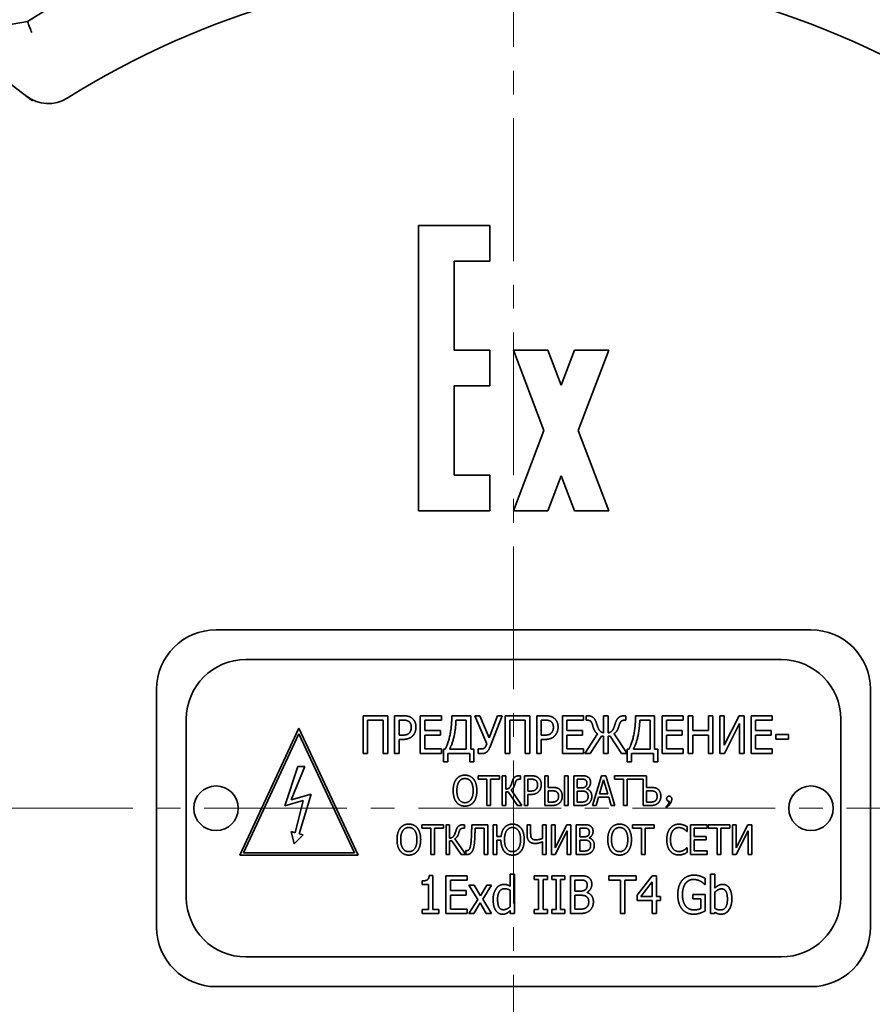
# Model space of a CAD drawing. Header units: millimetres. Extents: x -1179 to 1221, y -429 to 923.
# Tile 21 of 33: x -48 to 24, y 766 to 849. Entities that reach past the tile are written whole.
import ezdxf

# ---------------------------------------------------------------- set-up
doc = ezdxf.new("R2010")
doc.units = ezdxf.units.MM
doc.linetypes.add('点画线', pattern=[18, 12, -2, 2, -2])
doc.layers.add('中心线层', color=1, linetype='点画线', lineweight=18)
doc.layers.add('粗实线层', color=7, linetype='Continuous', lineweight=35)

msp = doc.modelspace()

# ---------------------------------------------------------------- linework, layer by layer
at = {"layer": '中心线层'}
for p, q in [((-6.2103, 684.4813), (-6.2103, 880.4813)), ((-104.2103, 782.4813), (91.7897, 782.4813))]:
    msp.add_line(p, q, dxfattribs=at)
at = {"layer": '粗实线层'}
for p, q in [((-47.0663, 848.6316), (-54.885, 847.2501)), ((-46.6499, 841.9542), (-52.9281, 846.7716)), ((-8.2103, 831.4813), (-14.2103, 831.4813)), ((-14.2103, 831.4813), (-14.2103, 807.4813)), ((-8.2103, 828.4813), (-8.2103, 831.4813)), ((-11.2103, 820.9813), (-11.2103, 828.4813)), ((-11.2103, 828.4813), (-8.2103, 828.4813)), ((-8.2103, 820.9813), (-11.2103, 820.9813)), ((-8.2103, 817.9813), (-8.2103, 820.9813)), ((-3.3232, 820.9813), (-6.2103, 820.9813)), ((-6.2103, 820.9813), (-3.6539, 814.2313)), ((-2.2103, 818.043), (-3.3232, 820.9813)), ((-1.0975, 820.9813), (-2.2103, 818.043)), ((1.7897, 820.9813), (-1.0975, 820.9813)), ((-0.7668, 814.2313), (1.7897, 820.9813)), ((-11.2103, 810.4813), (-11.2103, 817.9813)), ((-11.2103, 817.9813), (-8.2103, 817.9813)), ((-3.6539, 814.2313), (-6.2103, 807.4813)), ((1.7897, 807.4813), (-0.7668, 814.2313)), ((-8.2103, 810.4813), (-11.2103, 810.4813)), ((-8.2103, 807.4813), (-8.2103, 810.4813)), ((-3.3232, 807.4813), (-2.2103, 810.4197)), ((-2.2103, 810.4197), (-1.0975, 807.4813)), ((-14.2103, 807.4813), (-8.2103, 807.4813)), ((-6.2103, 807.4813), (-3.3232, 807.4813)), ((-1.0975, 807.4813), (1.7897, 807.4813)), ((18.7897, 797.4813), (-31.2103, 797.4813)), ((-28.7103, 794.9813), (16.2897, 794.9813)), ((-36.2103, 792.4813), (-36.2103, 772.4813)), ((23.7897, 772.4813), (23.7897, 792.4813)), ((-33.7103, 774.9813), (-33.7103, 789.9813)), ((-18.8553, 787.0859), (-18.8553, 790.2559)), ((-18.8553, 790.2559), (-16.7873, 790.2559)), ((-18.4751, 789.8808), (-18.4751, 787.0859)), ((-17.1675, 789.8808), (-18.4751, 789.8808)), ((-17.1675, 787.0859), (-17.1675, 789.8808)), ((-16.7873, 790.2559), (-16.7873, 787.0859)), ((-16.2067, 790.2559), (-15.49, 790.2559)), ((-16.2067, 787.0859), (-16.2067, 790.2559)), ((-15.8266, 789.8911), (-15.8266, 788.6272)), ((-15.5131, 789.8911), (-15.8266, 789.8911)), ((-14.0463, 787.0859), (-14.0463, 790.2559)), ((-14.0463, 790.2559), (-12.2635, 790.2559)), ((-12.2635, 789.8808), (-13.6661, 789.8808)), ((-13.6661, 789.8808), (-13.6661, 789.0125)), ((-12.2635, 790.2559), (-12.2635, 789.8808)), ((-11.3978, 790.2559), (-9.8051, 790.2559)), ((-10.1853, 789.8911), (-11.0433, 789.8911)), ((-10.1853, 787.4584), (-10.1853, 789.8911)), ((-9.8051, 790.2559), (-9.8051, 787.4584)), ((-9.4609, 790.2559), (-9.0396, 790.2559)), ((-8.459, 787.9079), (-9.4609, 790.2559)), ((-9.0396, 790.2559), (-8.2663, 788.3934)), ((-8.2663, 788.3934), (-7.5676, 790.2559)), ((-7.1771, 790.2559), (-8.2124, 787.5868)), ((-7.5676, 790.2559), (-7.1771, 790.2559)), ((-6.9125, 790.2559), (-4.8446, 790.2559)), ((-6.9125, 787.0859), (-6.9125, 790.2559)), ((-5.2248, 789.8808), (-6.5323, 789.8808)), ((-6.5323, 789.8808), (-6.5323, 787.0859)), ((-5.2248, 787.0859), (-5.2248, 789.8808)), ((-4.8446, 790.2559), (-4.8446, 787.0859)), ((-4.264, 787.0859), (-4.264, 790.2559)), ((-4.264, 790.2559), (-3.5473, 790.2559)), ((-3.5704, 789.8911), (-3.8838, 789.8911)), ((-3.8838, 789.8911), (-3.8838, 788.6272)), ((-2.1036, 790.2559), (-0.3208, 790.2559)), ((-2.1036, 787.0859), (-2.1036, 790.2559)), ((-1.7234, 789.8808), (-1.7234, 789.0125)), ((-0.3208, 789.8808), (-1.7234, 789.8808)), ((-0.3208, 790.2559), (-0.3208, 789.8808)), ((-0.1153, 789.8808), (-0.1153, 790.2559)), ((-0.1153, 790.2559), (-0.0177, 790.2559)), ((-0.0382, 789.8808), (-0.1153, 789.8808)), ((1.3593, 788.825), (1.3593, 790.2559)), ((1.3593, 790.2559), (1.7343, 790.2559)), ((1.7343, 790.2559), (1.7343, 788.8199)), ((3.1318, 790.2559), (3.2294, 790.2559)), ((3.2294, 789.8808), (3.1523, 789.8808)), ((3.2294, 790.2559), (3.2294, 789.8808)), ((4.0489, 790.2559), (5.6416, 790.2559)), ((5.2614, 789.8911), (4.4034, 789.8911)), ((5.2614, 787.4584), (5.2614, 789.8911)), ((5.6416, 790.2559), (5.6416, 787.4584)), ((6.2787, 790.2559), (8.0615, 790.2559)), ((6.2787, 787.0859), (6.2787, 790.2559)), ((6.6589, 789.8808), (6.6589, 789.0125)), ((8.0615, 789.8808), (6.6589, 789.8808)), ((8.0615, 790.2559), (8.0615, 789.8808)), ((8.4776, 787.0859), (8.4776, 790.2559)), ((8.4776, 790.2559), (8.8578, 790.2559)), ((8.8578, 790.2559), (8.8578, 789.0125)), ((10.1654, 789.0125), (10.1654, 790.2559)), ((10.1654, 790.2559), (10.5456, 790.2559)), ((10.5456, 790.2559), (10.5456, 787.0859)), ((11.1262, 790.2559), (11.5063, 790.2559)), ((11.1262, 787.0859), (11.1262, 790.2559)), ((11.5063, 790.2559), (11.5063, 787.7795)), ((11.5063, 787.7795), (12.7677, 790.2559)), ((12.7677, 790.2559), (13.171, 790.2559)), ((13.171, 790.2559), (13.171, 787.0859)), ((13.7516, 787.0859), (13.7516, 790.2559)), ((13.7516, 790.2559), (15.5344, 790.2559)), ((15.5344, 789.8808), (14.1317, 789.8808)), ((14.1317, 789.8808), (14.1317, 789.0125)), ((15.5344, 790.2559), (15.5344, 789.8808)), ((21.2897, 789.9813), (21.2897, 774.9813)), ((-29.2243, 778.5439), (-24.2473, 789.2171)), ((-24.2473, 789.2171), (-19.2702, 778.5439)), ((-13.6661, 789.0125), (-12.3586, 789.0125)), ((-12.3586, 789.0125), (-12.3586, 788.6375)), ((-1.7234, 789.0125), (-0.4158, 789.0125)), ((-0.4158, 789.0125), (-0.4158, 788.6375)), ((6.6589, 789.0125), (7.9664, 789.0125)), ((7.9664, 789.0125), (7.9664, 788.6375)), ((8.8578, 789.0125), (10.1654, 789.0125)), ((12.7908, 789.6034), (11.5115, 787.0859)), ((12.7908, 787.0859), (12.7908, 789.6034)), ((14.1317, 789.0125), (15.4393, 789.0125)), ((15.4393, 789.0125), (15.4393, 788.6375)), ((-24.2473, 788.7439), (-28.9103, 778.7439)), ((-19.5842, 778.7439), (-24.2473, 788.7439)), ((-15.8266, 788.6272), (-15.5671, 788.6272)), ((-15.5054, 788.2676), (-15.8266, 788.2676)), ((-15.8266, 788.2676), (-15.8266, 787.0859)), ((-13.6661, 788.6375), (-13.6661, 787.4609)), ((-12.3586, 788.6375), (-13.6661, 788.6375)), ((-3.8838, 788.6272), (-3.6244, 788.6272)), ((-3.8838, 788.2676), (-3.8838, 787.0859)), ((-3.5627, 788.2676), (-3.8838, 788.2676)), ((-0.4158, 788.6375), (-1.7234, 788.6375)), ((-1.7234, 788.6375), (-1.7234, 787.4609)), ((-0.2206, 787.0859), (0.8532, 788.7223)), ((1.1743, 788.545), (0.2238, 787.0859)), ((1.3593, 788.545), (1.1743, 788.545)), ((1.3593, 787.0859), (1.3593, 788.545)), ((1.9167, 788.545), (1.7343, 788.545)), ((1.7343, 788.545), (1.7343, 787.0859)), ((2.8698, 787.0859), (1.9167, 788.545)), ((2.2455, 788.7454), (3.3347, 787.0859)), ((7.9664, 788.6375), (6.6589, 788.6375)), ((6.6589, 788.6375), (6.6589, 787.4609)), ((10.1654, 788.6375), (8.8578, 788.6375)), ((8.8578, 788.6375), (8.8578, 787.0859)), ((10.1654, 787.0859), (10.1654, 788.6375)), ((14.1317, 788.6375), (14.1317, 787.4609)), ((15.4393, 788.6375), (14.1317, 788.6375)), ((15.8323, 788.6658), (16.9113, 788.6658)), ((15.8323, 788.2804), (15.8323, 788.6658)), ((16.9113, 788.2804), (15.8323, 788.2804)), ((16.9113, 788.6658), (16.9113, 788.2804)), ((-13.6661, 787.4609), (-12.2635, 787.4609)), ((-12.2635, 787.4609), (-12.2635, 787.0859)), ((-12.1042, 787.4584), (-11.9501, 787.4584)), ((-12.1042, 786.3692), (-12.1042, 787.4584)), ((-11.5853, 787.4584), (-10.1853, 787.4584)), ((-9.8051, 787.4584), (-9.5354, 787.4584)), ((-9.5354, 787.4584), (-9.5354, 786.3692)), ((-9.186, 787.4815), (-9.1603, 787.4815)), ((-9.186, 787.0859), (-9.186, 787.4815)), ((-8.5232, 787.741), (-8.459, 787.9079)), ((-1.7234, 787.4609), (-0.3208, 787.4609)), ((-0.3208, 787.4609), (-0.3208, 787.0859)), ((3.3424, 787.4584), (3.4966, 787.4584)), ((3.3424, 786.3692), (3.3424, 787.4584)), ((3.8614, 787.4584), (5.2614, 787.4584)), ((5.6416, 787.4584), (5.9113, 787.4584)), ((5.9113, 787.4584), (5.9113, 786.3692)), ((6.6589, 787.4609), (8.0615, 787.4609)), ((8.0615, 787.4609), (8.0615, 787.0859)), ((14.1317, 787.4609), (15.5344, 787.4609)), ((15.5344, 787.4609), (15.5344, 787.0859)), ((-18.4751, 787.0859), (-18.8553, 787.0859)), ((-16.7873, 787.0859), (-17.1675, 787.0859)), ((-15.8266, 787.0859), (-16.2067, 787.0859)), ((-12.2635, 787.0859), (-14.0463, 787.0859)), ((-11.7446, 786.3692), (-12.1042, 786.3692)), ((-11.7446, 787.0936), (-11.7446, 786.3692)), ((-9.895, 787.0936), (-11.7446, 787.0936)), ((-9.895, 786.3692), (-9.895, 787.0936)), ((-9.5354, 786.3692), (-9.895, 786.3692)), ((-6.5323, 787.0859), (-6.9125, 787.0859)), ((-4.8446, 787.0859), (-5.2248, 787.0859)), ((-3.8838, 787.0859), (-4.264, 787.0859)), ((-0.3208, 787.0859), (-2.1036, 787.0859)), ((0.2238, 787.0859), (-0.2206, 787.0859)), ((1.7343, 787.0859), (1.3593, 787.0859)), ((3.3347, 787.0859), (2.8698, 787.0859)), ((3.7021, 786.3692), (3.3424, 786.3692)), ((3.7021, 787.0936), (3.7021, 786.3692)), ((5.5517, 787.0936), (3.7021, 787.0936)), ((5.5517, 786.3692), (5.5517, 787.0936)), ((5.9113, 786.3692), (5.5517, 786.3692)), ((8.0615, 787.0859), (6.2787, 787.0859)), ((8.8578, 787.0859), (8.4776, 787.0859)), ((10.5456, 787.0859), (10.1654, 787.0859)), ((11.5115, 787.0859), (11.1262, 787.0859)), ((13.171, 787.0859), (12.7908, 787.0859)), ((15.5344, 787.0859), (13.7516, 787.0859)), ((-25.4195, 782.6813), (-24.3473, 785.9813)), ((-23.7473, 785.9813), (-24.8851, 783.1998)), ((-24.3473, 785.9813), (-23.7473, 785.9813)), ((-9.1956, 784.9154), (-9.1956, 785.2112)), ((-9.1956, 785.2112), (-7.3844, 785.2112)), ((-8.4399, 784.9154), (-9.1956, 784.9154)), ((-8.4399, 782.7112), (-8.4399, 784.9154)), ((-8.1401, 784.9154), (-8.1401, 782.7112)), ((-7.3844, 784.9154), (-8.1401, 784.9154)), ((-7.3844, 785.2112), (-7.3844, 784.9154)), ((-7.1595, 785.2112), (-6.8597, 785.2112)), ((-7.1595, 782.7112), (-7.1595, 785.2112)), ((-6.8597, 785.2112), (-6.8597, 784.0847)), ((-5.709, 785.2112), (-5.6178, 785.2112)), ((-5.6178, 784.9154), (-5.6927, 784.9154)), ((-5.6178, 785.2112), (-5.6178, 784.9154)), ((-5.2957, 785.2112), (-4.7304, 785.2112)), ((-5.2957, 782.7112), (-5.2957, 785.2112)), ((-4.9958, 784.9235), (-4.9958, 783.9267)), ((-4.7487, 784.9235), (-4.9958, 784.9235)), ((-3.5919, 782.7112), (-3.5919, 785.2112)), ((-3.5919, 785.2112), (-3.292, 785.2112)), ((-3.292, 785.2112), (-3.292, 784.2306)), ((-1.9124, 785.2112), (-1.6125, 785.2112)), ((-1.9124, 782.7112), (-1.9124, 785.2112)), ((-1.6125, 785.2112), (-1.6125, 782.7112)), ((-1.1547, 785.2112), (-0.559, 785.2112)), ((-1.1547, 782.7112), (-1.1547, 785.2112)), ((-0.5692, 784.9275), (-0.8548, 784.9275)), ((-0.8548, 784.9275), (-0.8548, 784.1962)), ((0.4235, 782.7112), (1.1812, 785.2112)), ((1.3575, 784.8688), (1.0131, 783.6937)), ((1.1812, 785.2112), (1.5479, 785.2112)), ((1.7039, 783.6937), (1.3575, 784.8688)), ((1.5479, 785.2112), (2.3056, 782.7112)), ((2.2894, 785.2112), (4.9799, 785.2112)), ((2.2894, 784.9154), (2.2894, 785.2112)), ((3.0451, 784.9154), (2.2894, 784.9154)), ((3.0451, 782.7112), (3.0451, 784.9154)), ((4.68, 784.9154), (3.3449, 784.9154)), ((3.3449, 784.9154), (3.3449, 782.7112)), ((4.68, 782.7112), (4.68, 784.9154)), ((4.9799, 785.2112), (4.9799, 784.2306)), ((-6.8597, 783.8578), (-6.8597, 782.7112)), ((-6.6733, 783.8578), (-6.8597, 783.8578)), ((-5.8812, 782.7112), (-6.6733, 783.8578)), ((-6.4099, 784.026), (-5.5003, 782.7112)), ((-4.9958, 783.9267), (-4.7912, 783.9267)), ((-3.292, 784.2306), (-2.98, 784.2306)), ((-3.292, 783.9429), (-3.292, 782.9948)), ((-3.0732, 783.9429), (-3.292, 783.9429)), ((-0.8548, 784.1962), (-0.5165, 784.1962)), ((-0.5165, 783.9186), (-0.8548, 783.9186)), ((-0.8548, 783.9186), (-0.8548, 782.9948)), ((-0.0505, 784.1131), (-0.0505, 784.1009)), ((4.9799, 784.2306), (5.3, 784.2306)), ((4.9799, 783.9429), (4.9799, 782.9948)), ((5.2068, 783.9429), (4.9799, 783.9429)), ((-23.8954, 783.1261), (-25.4195, 782.6813)), ((-24.8851, 783.1998), (-23.2295, 783.6713)), ((-24.5729, 780.4242), (-23.8954, 783.1261)), ((-23.2295, 783.6713), (-24.2375, 780.3316)), ((-4.7426, 783.6431), (-4.9958, 783.6431)), ((-4.9958, 783.6431), (-4.9958, 782.7112)), ((0.93, 783.4101), (0.7254, 782.7112)), ((1.787, 783.4101), (0.93, 783.4101)), ((1.0131, 783.6937), (1.7039, 783.6937)), ((1.9896, 782.7112), (1.787, 783.4101)), ((-8.1401, 782.7112), (-8.4399, 782.7112)), ((-6.8597, 782.7112), (-7.1595, 782.7112)), ((-5.5003, 782.7112), (-5.8812, 782.7112)), ((-4.9958, 782.7112), (-5.2957, 782.7112)), ((-2.9902, 782.7112), (-3.5919, 782.7112)), ((-3.292, 782.9948), (-3.0813, 782.9948)), ((-1.6125, 782.7112), (-1.9124, 782.7112)), ((-0.5104, 782.7112), (-1.1547, 782.7112)), ((-0.8548, 782.9948), (-0.6117, 782.9948)), ((0.7254, 782.7112), (0.4235, 782.7112)), ((2.3056, 782.7112), (1.9896, 782.7112)), ((3.3449, 782.7112), (3.0451, 782.7112)), ((5.2898, 782.7112), (4.68, 782.7112)), ((4.9799, 782.9948), (5.1987, 782.9948)), ((-13.917, 780.7992), (-13.917, 781.095)), ((-13.917, 781.095), (-12.1058, 781.095)), ((-13.1613, 780.7992), (-13.917, 780.7992)), ((-13.1613, 778.595), (-13.1613, 780.7992)), ((-12.8615, 780.7992), (-12.8615, 778.595)), ((-12.1058, 780.7992), (-12.8615, 780.7992)), ((-12.1058, 781.095), (-12.1058, 780.7992)), ((-11.881, 781.095), (-11.5811, 781.095)), ((-11.881, 778.595), (-11.881, 781.095)), ((-11.5811, 781.095), (-11.5811, 779.9686)), ((-10.4304, 781.095), (-10.3392, 781.095)), ((-10.3392, 780.7992), (-10.4142, 780.7992)), ((-10.3392, 781.095), (-10.3392, 780.7992)), ((-9.7173, 781.095), (-8.3801, 781.095)), ((-8.68, 780.7992), (-9.4357, 780.7992)), ((-8.68, 778.595), (-8.68, 780.7992)), ((-8.3801, 781.095), (-8.3801, 778.595)), ((-7.9223, 781.095), (-7.6224, 781.095)), ((-7.9223, 778.595), (-7.9223, 781.095)), ((-7.6224, 781.095), (-7.6224, 780.0942)), ((-5.0698, 781.095), (-4.7699, 781.095)), ((-5.0698, 780.236), (-5.0698, 781.095)), ((-4.7699, 781.095), (-4.7699, 780.4021)), ((-3.7732, 781.095), (-3.4733, 781.095)), ((-3.7732, 779.9382), (-3.7732, 781.095)), ((-3.4733, 781.095), (-3.4733, 778.595)), ((-3.0155, 778.595), (-3.0155, 781.095)), ((-3.0155, 781.095), (-2.7156, 781.095)), ((-2.7156, 779.142), (-1.7209, 781.095)), ((-2.7156, 781.095), (-2.7156, 779.142)), ((-1.7027, 780.5804), (-2.7116, 778.595)), ((-1.7209, 781.095), (-1.4028, 781.095)), ((-1.7027, 778.595), (-1.7027, 780.5804)), ((-1.4028, 781.095), (-1.4028, 778.595)), ((-0.945, 781.095), (-0.3494, 781.095)), ((-0.945, 778.595), (-0.945, 781.095)), ((-0.3595, 780.8113), (-0.6451, 780.8113)), ((-0.6451, 780.8113), (-0.6451, 780.08)), ((3.7998, 780.7992), (3.7998, 781.095)), ((3.7998, 781.095), (5.6109, 781.095)), ((4.5554, 780.7992), (3.7998, 780.7992)), ((4.5554, 778.595), (4.5554, 780.7992)), ((4.8553, 780.7992), (4.8553, 778.595)), ((5.6109, 780.7992), (4.8553, 780.7992)), ((5.6109, 781.095), (5.6109, 780.7992)), ((8.3804, 780.9288), (8.3804, 780.5277)), ((8.66, 778.595), (8.66, 781.095)), ((8.66, 781.095), (10.066, 781.095)), ((10.066, 780.7992), (8.9598, 780.7992)), ((8.9598, 780.7992), (8.9598, 780.1144)), ((10.066, 781.095), (10.066, 780.7992)), ((10.1632, 781.095), (11.9744, 781.095)), ((10.1632, 780.7992), (10.1632, 781.095)), ((10.9189, 780.7992), (10.1632, 780.7992)), ((10.9189, 778.595), (10.9189, 780.7992)), ((11.9744, 780.7992), (11.2187, 780.7992)), ((11.2187, 780.7992), (11.2187, 778.595)), ((11.9744, 781.095), (11.9744, 780.7992)), ((12.1993, 778.595), (12.1993, 781.095)), ((12.1993, 781.095), (12.4991, 781.095)), ((12.4991, 779.142), (13.4938, 781.095)), ((12.4991, 781.095), (12.4991, 779.142)), ((13.5121, 780.5804), (12.5032, 778.595)), ((13.4938, 781.095), (13.8119, 781.095)), ((13.5121, 778.595), (13.5121, 780.5804)), ((13.8119, 781.095), (13.8119, 778.595)), ((-24.6473, 779.5013), (-24.9113, 780.5176)), ((-24.9113, 780.5176), (-24.5729, 780.4242)), ((-23.8992, 780.2381), (-24.6473, 779.5013)), ((-24.2375, 780.3316), (-23.8992, 780.2381)), ((-11.5811, 779.7416), (-11.5811, 778.595)), ((-11.3947, 779.7416), (-11.5811, 779.7416)), ((-10.6026, 778.595), (-11.3947, 779.7416)), ((-11.1314, 779.9098), (-10.2237, 778.5979)), ((-7.6224, 780.0942), (-7.2558, 780.0942)), ((-7.6224, 779.8045), (-7.6224, 778.595)), ((-7.2699, 779.8045), (-7.6224, 779.8045)), ((-0.6451, 780.08), (-0.3068, 780.08)), ((-0.3068, 779.8024), (-0.6451, 779.8024)), ((-0.6451, 779.8024), (-0.6451, 778.8786)), ((0.1592, 779.9969), (0.1592, 779.9848)), ((8.3804, 780.5277), (8.3561, 780.5277)), ((8.9598, 780.1144), (9.991, 780.1144)), ((8.9598, 779.8186), (8.9598, 778.8908)), ((9.991, 779.8186), (8.9598, 779.8186)), ((9.991, 780.1144), (9.991, 779.8186)), ((-10.2237, 778.9171), (-10.2035, 778.9171)), ((-10.2237, 778.5979), (-10.2237, 778.9171)), ((-3.7732, 778.595), (-3.7732, 779.6525)), ((8.3581, 779.1622), (8.3804, 779.1622)), ((8.3804, 779.1622), (8.3804, 778.7651)), ((-19.2702, 778.5439), (-29.2243, 778.5439)), ((-28.9103, 778.7439), (-19.5842, 778.7439)), ((-12.8615, 778.595), (-13.1613, 778.595)), ((-11.5811, 778.595), (-11.881, 778.595)), ((-10.2217, 778.595), (-10.6026, 778.595)), ((-8.3801, 778.595), (-8.68, 778.595)), ((-7.6224, 778.595), (-7.9223, 778.595)), ((-3.4733, 778.595), (-3.7732, 778.595)), ((-2.7116, 778.595), (-3.0155, 778.595)), ((-1.4028, 778.595), (-1.7027, 778.595)), ((-0.3007, 778.595), (-0.945, 778.595)), ((-0.6451, 778.8786), (-0.402, 778.8786)), ((4.8553, 778.595), (4.5554, 778.595)), ((10.066, 778.595), (8.66, 778.595)), ((8.9598, 778.8908), (10.066, 778.8908)), ((10.066, 778.8908), (10.066, 778.595)), ((11.2187, 778.595), (10.9189, 778.595)), ((12.5032, 778.595), (12.1993, 778.595)), ((13.8119, 778.595), (13.5121, 778.595)), ((-13.2949, 776.8145), (-12.9995, 776.8145)), ((-12.9995, 776.8145), (-12.9995, 773.9579)), ((-11.8872, 773.6342), (-11.8872, 776.8042)), ((-11.8872, 776.8042), (-10.1044, 776.8042)), ((-10.1044, 776.4291), (-11.507, 776.4291)), ((-11.507, 776.4291), (-11.507, 775.5609)), ((-10.1044, 776.8042), (-10.1044, 776.4291)), ((-6.49, 775.9179), (-6.49, 776.9455)), ((-6.49, 776.9455), (-6.1303, 776.9455)), ((-6.1303, 776.9455), (-6.1303, 773.6342)), ((-4.4657, 776.4805), (-4.4657, 776.8042)), ((-4.4657, 776.8042), (-3.3559, 776.8042)), ((-4.1009, 776.4805), (-4.4657, 776.4805)), ((-4.1009, 773.9579), (-4.1009, 776.4805)), ((-3.3559, 776.4805), (-3.7207, 776.4805)), ((-3.7207, 776.4805), (-3.7207, 773.9579)), ((-3.3559, 776.8042), (-3.3559, 776.4805)), ((-3.004, 776.8042), (-1.8942, 776.8042)), ((-3.004, 776.4805), (-3.004, 776.8042)), ((-2.6392, 776.4805), (-3.004, 776.4805)), ((-2.6392, 773.9579), (-2.6392, 776.4805)), ((-2.259, 776.4805), (-2.259, 773.9579)), ((-1.8942, 776.4805), (-2.259, 776.4805)), ((-1.8942, 776.8042), (-1.8942, 776.4805)), ((-1.4293, 773.6342), (-1.4293, 776.8042)), ((-1.4293, 776.8042), (-0.674, 776.8042)), ((-1.0491, 776.4446), (-1.0491, 775.5172)), ((-0.6868, 776.4446), (-1.0491, 776.4446)), ((1.8127, 776.8042), (4.1093, 776.8042)), ((1.8127, 776.4291), (1.8127, 776.8042)), ((2.7709, 776.4291), (1.8127, 776.4291)), ((2.7709, 773.6342), (2.7709, 776.4291)), ((4.1093, 776.4291), (3.1511, 776.4291)), ((3.1511, 776.4291), (3.1511, 773.6342)), ((4.1093, 776.8042), (4.1093, 776.4291)), ((4.1812, 775.1704), (5.4553, 776.8042)), ((5.4553, 776.8042), (5.8073, 776.8042)), ((5.8073, 776.8042), (5.8073, 775.0651)), ((9.8892, 776.5884), (9.8892, 776.0798)), ((10.3465, 776.9455), (10.7061, 776.9455)), ((10.3465, 773.6342), (10.3465, 776.9455)), ((10.7061, 776.9455), (10.7061, 775.7638)), ((-13.8832, 776.0823), (-13.8832, 776.3726)), ((-13.3668, 776.0823), (-13.8832, 776.0823)), ((-13.3668, 773.9579), (-13.3668, 776.0823)), ((-9.9528, 776.013), (-9.511, 776.013)), ((-9.2181, 774.8133), (-9.9528, 776.013)), ((-9.511, 776.013), (-8.992, 775.1216)), ((-8.992, 775.1216), (-8.4629, 776.013)), ((-8.0544, 776.013), (-8.7917, 774.8416)), ((-8.4629, 776.013), (-8.0544, 776.013)), ((-6.49, 774.2122), (-6.49, 775.5865)), ((5.4399, 776.3007), (4.4792, 775.0651)), ((5.4399, 775.0651), (5.4399, 776.3007)), ((9.8892, 776.0798), (9.8558, 776.0798)), ((-11.507, 775.5609), (-10.1994, 775.5609)), ((-11.507, 775.1858), (-11.507, 774.0093)), ((-10.1994, 775.1858), (-11.507, 775.1858)), ((-10.1994, 775.5609), (-10.1994, 775.1858)), ((-9.9605, 773.6342), (-9.2181, 774.8133)), ((-8.7917, 774.8416), (-8.0544, 773.6342)), ((-1.0491, 775.5172), (-0.6201, 775.5172)), ((-1.0491, 775.1653), (-1.0491, 773.9938)), ((-0.6201, 775.1653), (-1.0491, 775.1653)), ((-0.0292, 775.4119), (-0.0292, 775.3965)), ((4.1812, 774.7234), (4.1812, 775.1704)), ((4.4792, 775.0651), (5.4399, 775.0651)), ((5.8073, 775.0651), (6.1464, 775.0651)), ((6.1464, 775.0651), (6.1464, 774.7234)), ((8.8643, 774.8596), (8.8643, 775.2295)), ((8.8643, 775.2295), (9.8995, 775.2295)), ((9.5245, 774.8596), (8.8643, 774.8596)), ((9.5245, 774.0401), (9.5245, 774.8596)), ((9.8995, 775.2295), (9.8995, 773.8448)), ((10.7061, 775.4273), (10.7061, 774.0632)), ((-13.8832, 773.9579), (-13.3668, 773.9579)), ((-13.8832, 773.6342), (-13.8832, 773.9579)), ((-12.9995, 773.9579), (-12.4934, 773.9579)), ((-12.4934, 773.9579), (-12.4934, 773.6342)), ((-11.507, 774.0093), (-10.1044, 774.0093)), ((-10.1044, 774.0093), (-10.1044, 773.6342)), ((-9.0177, 774.5333), (-9.5521, 773.6342)), ((-8.4962, 773.6342), (-9.0177, 774.5333)), ((-4.4657, 773.6342), (-4.4657, 773.9579)), ((-4.4657, 773.9579), (-4.1009, 773.9579)), ((-3.7207, 773.9579), (-3.3559, 773.9579)), ((-3.3559, 773.9579), (-3.3559, 773.6342)), ((-3.004, 773.9579), (-2.6392, 773.9579)), ((-3.004, 773.6342), (-3.004, 773.9579)), ((-2.259, 773.9579), (-1.8942, 773.9579)), ((-1.8942, 773.9579), (-1.8942, 773.6342)), ((-1.0491, 773.9938), (-0.7408, 773.9938)), ((5.4399, 774.7234), (4.1812, 774.7234)), ((5.4399, 773.6342), (5.4399, 774.7234)), ((6.1464, 774.7234), (5.8073, 774.7234)), ((5.8073, 774.7234), (5.8073, 773.6342)), ((-12.4934, 773.6342), (-13.8832, 773.6342)), ((-10.1044, 773.6342), (-11.8872, 773.6342)), ((-9.5521, 773.6342), (-9.9605, 773.6342)), ((-8.0544, 773.6342), (-8.4962, 773.6342)), ((-6.49, 773.6342), (-6.49, 773.8757)), ((-6.1303, 773.6342), (-6.49, 773.6342)), ((-3.3559, 773.6342), (-4.4657, 773.6342)), ((-1.8942, 773.6342), (-3.004, 773.6342)), ((-0.6124, 773.6342), (-1.4293, 773.6342)), ((3.1511, 773.6342), (2.7709, 773.6342)), ((5.8073, 773.6342), (5.4399, 773.6342)), ((10.683, 773.6342), (10.3465, 773.6342)), ((10.7061, 773.7447), (10.683, 773.6342)), ((16.2897, 769.9813), (-28.7103, 769.9813)), ((-31.2103, 767.4813), (18.7897, 767.4813))]:
    msp.add_line(p, q, dxfattribs=at)
for centre in [(-31.2103, 782.4813), (18.7897, 782.4813)]:
    msp.add_circle(centre, 1.87, dxfattribs=at)
for centre, radius, start, end in [((-6.2103, 782.4813), 77.75, 58.299562, 121.700438), ((-6.2103, 782.4813), 70.5, 57.854179, 122.145821), ((-45.3179, 844.7135), 3, 232.5, 302.145821), ((-31.2103, 792.4813), 5, 90, 180), ((18.7897, 792.4813), 5, 0, 90), ((-28.7103, 789.9813), 5, 90, 180), ((16.2897, 789.9813), 5, 0, 90), ((-28.7103, 774.9813), 5, 180, 270), ((16.2897, 774.9813), 5, 270, 360), ((-31.2103, 772.4813), 5, 180, 270), ((18.7897, 772.4813), 5, 270, 360)]:
    msp.add_arc(centre, radius, start, end, dxfattribs=at)
for points, degree, knots in [([(-47.0663, 848.6316), (-47.0663, 848.6316), (-47.0573, 848.6082), (-47.0401, 848.5628), (-47.0226, 848.5171), (-46.997, 848.4499), (-46.9647, 848.3653), (-46.9318, 848.2791), (-46.8927, 848.1765), (-46.8496, 848.0636), (-46.8268, 848.0039), (-46.803, 847.9418), (-46.7787, 847.8782), (-46.7539, 847.8131), (-46.7285, 847.7468), (-46.7031, 847.6803)], 3, [0, 0, 0, 0, 0.2461905, 0.2461905, 0.2461905, 0.4946848, 0.4946848, 0.4946848, 0.7478269, 0.7478269, 0.7478269, 0.8814998, 0.8814998, 0.8814998, 1.0182894, 1.0182894, 1.0182894, 1.0182894]), ([(-6.414, 784.4494), (-6.397, 784.4976), (-6.3806, 784.5458), (-6.353, 784.6299), (-6.3398, 784.6713), (-6.3289, 784.7087)], 3, [0, 0, 0, 0, 0.1532212, 0.1532212, 0.27294905, 0.27294905, 0.27294905, 0.27294905]), ([(-11.1354, 780.3332), (-11.1185, 780.3815), (-11.102, 780.4296), (-11.0744, 780.5138), (-11.0612, 780.5551), (-11.0503, 780.5925)], 3, [0, 0, 0, 0, 0.1532212, 0.1532212, 0.27294905, 0.27294905, 0.27294905, 0.27294905]), ([(-10.1083, 778.5909), (-10.1407, 778.5909), (-10.2037, 778.5949), (-10.2217, 778.595)], 2, [0, 0, 0, 0.05835641, 0.11353802, 0.11353802, 0.11353802])]:
    msp.add_open_spline(points, degree=degree, knots=knots, dxfattribs=at)
for points in [[(-15.0071, 789.7704), (-15.097, 789.8372), (-15.3359, 789.8911), (-15.5131, 789.8911)], [(-15.49, 790.2559), (-15.2383, 790.2559), (-14.8838, 790.1634), (-14.7476, 790.0581)], [(-14.8016, 789.2874), (-14.8016, 789.4518), (-14.9018, 789.6933), (-15.0071, 789.7704)], [(-14.7476, 790.0581), (-14.5884, 789.9373), (-14.4085, 789.5649), (-14.4085, 789.3003)], [(-11.9501, 787.4584), (-11.7009, 787.9131), (-11.3978, 789.385), (-11.3978, 790.2559)], [(-11.0433, 789.8911), (-11.069, 789.1204), (-11.3593, 787.8668), (-11.5853, 787.4584)], [(-3.0643, 789.7704), (-3.1543, 789.8372), (-3.3932, 789.8911), (-3.5704, 789.8911)], [(-3.5473, 790.2559), (-3.2955, 790.2559), (-2.941, 790.1634), (-2.8049, 790.0581)], [(-2.8588, 789.2874), (-2.8588, 789.4518), (-2.959, 789.6933), (-3.0643, 789.7704)], [(-2.8049, 790.0581), (-2.6456, 789.9373), (-2.4658, 789.5649), (-2.4658, 789.3003)], [(0.4576, 789.3953), (0.3805, 789.6702), (0.2058, 789.8808), (-0.0382, 789.8808)], [(-0.0177, 790.2559), (0.3035, 790.2559), (0.6528, 789.9836), (0.7684, 789.6162)], [(2.3431, 789.6162), (2.4587, 789.981), (2.8158, 790.2559), (3.1318, 790.2559)], [(3.1523, 789.8808), (2.9083, 789.8808), (2.731, 789.6676), (2.654, 789.3953)], [(3.4966, 787.4584), (3.7458, 787.9131), (4.0489, 789.385), (4.0489, 790.2559)], [(4.4034, 789.8911), (4.3777, 789.1204), (4.0874, 787.8668), (3.8614, 787.4584)], [(-14.9634, 788.8173), (-14.8786, 788.9124), (-14.8016, 789.1359), (-14.8016, 789.2874)], [(-14.4085, 789.3003), (-14.4085, 789.0948), (-14.5395, 788.7248), (-14.6577, 788.5964)], [(-3.0207, 788.8173), (-2.9359, 788.9124), (-2.8588, 789.1359), (-2.8588, 789.2874)], [(-2.4658, 789.3003), (-2.4658, 789.0948), (-2.5968, 788.7248), (-2.715, 788.5964)], [(0.8532, 788.7223), (0.7299, 788.8096), (0.5449, 789.0819), (0.4576, 789.3953)], [(0.7684, 789.6162), (0.7992, 789.5238), (0.8558, 789.3439), (0.8763, 789.29)], [(0.8763, 789.29), (0.9585, 789.0614), (1.1949, 788.843), (1.3593, 788.825)], [(1.7343, 788.8199), (1.9116, 788.8379), (2.1505, 789.0511), (2.2378, 789.29)], [(2.2378, 789.29), (2.2712, 789.385), (2.3277, 789.5572), (2.3431, 789.6162)], [(2.654, 789.3953), (2.5718, 789.1127), (2.3663, 788.8327), (2.2455, 788.7454)], [(-15.5671, 788.6272), (-15.3385, 788.6272), (-15.0559, 788.7094), (-14.9634, 788.8173)], [(-14.6577, 788.5964), (-14.8041, 788.4346), (-15.2023, 788.2676), (-15.5054, 788.2676)], [(-3.6244, 788.6272), (-3.3957, 788.6272), (-3.1132, 788.7094), (-3.0207, 788.8173)], [(-2.715, 788.5964), (-2.8614, 788.4346), (-3.2596, 788.2676), (-3.5627, 788.2676)], [(-9.1603, 787.4815), (-9.1295, 787.4764), (-9.0139, 787.4661), (-8.924, 787.4661)], [(-8.924, 787.4661), (-8.8803, 787.4661), (-8.7647, 787.4764), (-8.7185, 787.502)], [(-8.7185, 787.502), (-8.6619, 787.5329), (-8.5643, 787.6331), (-8.5232, 787.741)], [(-8.2124, 787.5868), (-8.2766, 787.4173), (-8.441, 787.2143), (-8.5284, 787.163)], [(-8.8726, 787.0756), (-8.9497, 787.0756), (-9.1577, 787.0833), (-9.186, 787.0859)], [(-8.5284, 787.163), (-8.6157, 787.109), (-8.7878, 787.0756), (-8.8726, 787.0756)], [(-11.2823, 783.9612), (-11.2823, 784.2752), (-11.1425, 784.7533), (-11.0128, 784.9255)], [(-11.0128, 784.9255), (-10.8812, 785.0916), (-10.5145, 785.2638), (-10.2876, 785.2638)], [(-10.788, 784.7168), (-10.8771, 784.5892), (-10.9723, 784.2043), (-10.9723, 783.9612)], [(-10.2876, 784.9761), (-10.4496, 784.9761), (-10.6948, 784.8505), (-10.788, 784.7168)], [(-10.2876, 785.2638), (-10.0586, 785.2638), (-9.6899, 785.0855), (-9.5623, 784.9255)], [(-9.7872, 784.7168), (-9.8763, 784.8465), (-10.1295, 784.9761), (-10.2876, 784.9761)], [(-9.6028, 783.9612), (-9.6028, 784.2083), (-9.7, 784.5912), (-9.7872, 784.7168)], [(-9.5623, 784.9255), (-9.4346, 784.7594), (-9.2928, 784.2731), (-9.2928, 783.9612)], [(-6.3289, 784.7087), (-6.2398, 784.9944), (-5.9581, 785.2112), (-5.709, 785.2112)], [(-5.6927, 784.9154), (-5.8771, 784.9154), (-6.025, 784.7553), (-6.0858, 784.5325)], [(-4.3496, 784.8283), (-4.4205, 784.8809), (-4.6089, 784.9235), (-4.7487, 784.9235)], [(-4.7304, 785.2112), (-4.5319, 785.2112), (-4.2523, 785.1382), (-4.1449, 785.0552)], [(-4.1875, 784.4474), (-4.1875, 784.577), (-4.2665, 784.7675), (-4.3496, 784.8283)], [(-4.1449, 785.0552), (-4.0193, 784.9599), (-3.8775, 784.6662), (-3.8775, 784.4575)], [(-0.162, 784.8627), (-0.2329, 784.9073), (-0.4111, 784.9275), (-0.5692, 784.9275)], [(-0.559, 785.2112), (-0.318, 785.2112), (-0.0789, 785.1767), (0.0305, 785.1099)], [(-0.0465, 784.6013), (-0.0465, 784.6905), (-0.1012, 784.8242), (-0.162, 784.8627)], [(0.0305, 785.1099), (0.1521, 785.039), (0.2635, 784.806), (0.2635, 784.6479)], [(-11.0128, 782.9988), (-11.1425, 783.165), (-11.2823, 783.6532), (-11.2823, 783.9612)], [(-10.9723, 783.9612), (-10.9723, 783.4689), (-10.5996, 782.9462), (-10.2876, 782.9462)], [(-10.2876, 782.9462), (-9.9735, 782.9462), (-9.6028, 783.4689), (-9.6028, 783.9612)], [(-9.2928, 783.9612), (-9.2928, 783.6573), (-9.4326, 783.165), (-9.5623, 782.9988)], [(-6.8597, 784.0847), (-6.6834, 784.0908), (-6.4788, 784.2772), (-6.414, 784.4494)], [(-6.0858, 784.5325), (-6.1486, 784.3116), (-6.3005, 784.105), (-6.4099, 784.026)], [(-4.7912, 783.9267), (-4.6109, 783.9267), (-4.388, 783.9915), (-4.3151, 784.0766)], [(-4.074, 783.9024), (-4.1895, 783.7748), (-4.5035, 783.6431), (-4.7426, 783.6431)], [(-4.3151, 784.0766), (-4.2483, 784.1516), (-4.1875, 784.3278), (-4.1875, 784.4474)], [(-3.8775, 784.4575), (-3.8775, 784.2954), (-3.9808, 784.0037), (-4.074, 783.9024)], [(-2.5769, 783.8538), (-2.6599, 783.9166), (-2.8767, 783.9429), (-3.0732, 783.9429)], [(-2.98, 784.2306), (-2.7511, 784.2306), (-2.4634, 784.1719), (-2.3358, 784.0604)], [(-2.3358, 784.0604), (-2.2203, 783.9612), (-2.1129, 783.6694), (-2.1129, 783.4851)], [(-0.5165, 784.1962), (-0.3747, 784.1962), (-0.243, 784.2286), (-0.1721, 784.2792)], [(-0.1235, 783.8538), (-0.1944, 783.8943), (-0.3625, 783.9186), (-0.5165, 783.9186)], [(-0.1721, 784.2792), (-0.1032, 784.3278), (-0.0465, 784.4838), (-0.0465, 784.6013)], [(0.2635, 784.6479), (0.2635, 784.4717), (0.0953, 784.1921), (-0.0505, 784.1131)], [(-0.0505, 784.1009), (0.148, 784.0402), (0.3688, 783.718), (0.3688, 783.479)], [(5.7072, 783.8538), (5.6241, 783.9166), (5.4053, 783.9429), (5.2068, 783.9429)], [(5.3, 784.2306), (5.5289, 784.2306), (5.8186, 784.1719), (5.9483, 784.0604)], [(5.9483, 784.0604), (6.0617, 783.9612), (6.1711, 783.6694), (6.1711, 783.4851)], [(-3.0813, 782.9948), (-2.8808, 782.9948), (-2.666, 783.0394), (-2.585, 783.1001)], [(-2.585, 783.1001), (-2.4999, 783.165), (-2.4229, 783.3412), (-2.4229, 783.479)], [(-2.4229, 783.479), (-2.4229, 783.6046), (-2.4958, 783.795), (-2.5769, 783.8538)], [(-2.1129, 783.4851), (-2.1129, 783.3048), (-2.2385, 783.009), (-2.3459, 782.9158)], [(-0.6117, 782.9948), (-0.4152, 782.9948), (-0.1903, 783.0353), (-0.1032, 783.1001)], [(0.0589, 783.4648), (0.0589, 783.6066), (-0.0141, 783.789), (-0.1235, 783.8538)], [(-0.1032, 783.1001), (-0.0201, 783.167), (0.0589, 783.3331), (0.0589, 783.4648)], [(0.3688, 783.479), (0.3688, 783.2926), (0.2412, 783.0069), (0.1359, 782.9137)], [(5.1987, 782.9948), (5.4013, 782.9948), (5.618, 783.0394), (5.6991, 783.1001)], [(5.6991, 783.1001), (5.7842, 783.165), (5.8611, 783.3412), (5.8611, 783.479)], [(5.8611, 783.479), (5.8611, 783.6046), (5.7862, 783.795), (5.7072, 783.8538)], [(6.1711, 783.4851), (6.1711, 783.3048), (6.0435, 783.009), (5.9361, 782.9158)], [(6.8923, 783.0596), (6.7829, 783.0596), (6.6877, 783.1407), (6.6513, 783.2744), (6.6756, 783.3959), (6.8194, 783.5175), (7.0362, 783.4628), (7.1091, 783.248), (7.0119, 782.9117), (6.7586, 782.6038), (6.5662, 782.5774), (6.71, 782.697), (6.7769, 782.7922)], [(6.7769, 782.7922), (6.8437, 782.8854), (6.8923, 783.0596)], [(-10.2876, 782.6585), (-10.5165, 782.6585), (-10.8812, 782.8307), (-11.0128, 782.9988)], [(-9.5623, 782.9988), (-9.7, 782.8246), (-10.0688, 782.6585), (-10.2876, 782.6585)], [(-2.3459, 782.9158), (-2.4735, 782.8043), (-2.7612, 782.7112), (-2.9902, 782.7112)], [(0.1359, 782.9137), (0.0082, 782.8043), (-0.2815, 782.7112), (-0.5104, 782.7112)], [(5.9361, 782.9158), (5.8105, 782.8043), (5.5208, 782.7112), (5.2898, 782.7112)], [(-16.0037, 779.845), (-16.0037, 780.159), (-15.8639, 780.6371), (-15.7343, 780.8093)], [(-15.7343, 780.8093), (-15.6026, 780.9754), (-15.2359, 781.1476), (-15.009, 781.1476)], [(-15.5094, 780.6006), (-15.5985, 780.473), (-15.6938, 780.0881), (-15.6938, 779.845)], [(-15.009, 780.86), (-15.1711, 780.86), (-15.4162, 780.7344), (-15.5094, 780.6006)], [(-15.009, 781.1476), (-14.7801, 781.1476), (-14.4113, 780.9694), (-14.2837, 780.8093)], [(-14.5086, 780.6006), (-14.5977, 780.7303), (-14.851, 780.86), (-15.009, 780.86)], [(-14.3242, 779.845), (-14.3242, 780.0921), (-14.4215, 780.475), (-14.5086, 780.6006)], [(-14.2837, 780.8093), (-14.1561, 780.6432), (-14.0143, 780.157), (-14.0143, 779.845)], [(-11.0503, 780.5925), (-10.9612, 780.8782), (-10.6796, 781.095), (-10.4304, 781.095)], [(-10.4142, 780.7992), (-10.5985, 780.7992), (-10.7464, 780.6391), (-10.8072, 780.4163)], [(-9.7456, 780.163), (-9.7375, 780.3271), (-9.7233, 780.8681), (-9.7173, 781.095)], [(-9.4357, 780.7992), (-9.4397, 780.6087), (-9.4559, 780.2481), (-9.46, 780.1063)], [(-7.2558, 780.0942), (-7.2011, 780.5986), (-6.6946, 781.1476), (-6.2934, 781.1476)], [(-6.2934, 780.86), (-6.6054, 780.86), (-6.9701, 780.3413), (-6.9701, 779.845)], [(-6.2934, 781.1476), (-5.8477, 781.1476), (-5.3109, 780.4669), (-5.3109, 779.845)], [(-5.6208, 779.845), (-5.6208, 780.3413), (-5.9855, 780.86), (-6.2934, 780.86)], [(0.0477, 780.7465), (-0.0232, 780.7911), (-0.2015, 780.8113), (-0.3595, 780.8113)], [(-0.3494, 781.095), (-0.1083, 781.095), (0.1308, 781.0605), (0.2402, 780.9937)], [(0.1632, 780.4852), (0.1632, 780.5743), (0.1085, 780.708), (0.0477, 780.7465)], [(0.2402, 780.9937), (0.3617, 780.9228), (0.4732, 780.6898), (0.4732, 780.5318)], [(1.713, 779.845), (1.713, 780.159), (1.8528, 780.6371), (1.9825, 780.8093)], [(1.9825, 780.8093), (2.1142, 780.9754), (2.4809, 781.1476), (2.7078, 781.1476)], [(2.2074, 780.6006), (2.1182, 780.473), (2.023, 780.0881), (2.023, 779.845)], [(2.7078, 780.86), (2.5457, 780.86), (2.3006, 780.7344), (2.2074, 780.6006)], [(2.7078, 781.1476), (2.9367, 781.1476), (3.3054, 780.9694), (3.4331, 780.8093)], [(3.2082, 780.6006), (3.119, 780.7303), (2.8658, 780.86), (2.7078, 780.86)], [(3.3925, 779.845), (3.3925, 780.0921), (3.2953, 780.475), (3.2082, 780.6006)], [(3.4331, 780.8093), (3.5607, 780.6432), (3.7025, 780.157), (3.7025, 779.845)], [(6.6725, 779.8429), (6.6725, 780.157), (6.8164, 780.6229), (6.9541, 780.7951)], [(6.9541, 780.7951), (7.0878, 780.9633), (7.4566, 781.1395), (7.6855, 781.1395)], [(7.1831, 780.5986), (7.0878, 780.471), (6.9825, 780.084), (6.9825, 779.8429)], [(7.6814, 780.8559), (7.5376, 780.8559), (7.2803, 780.7242), (7.1831, 780.5986)], [(8.1028, 780.7364), (8.0177, 780.7891), (7.8152, 780.8559), (7.6814, 780.8559)], [(7.6855, 781.1395), (7.7989, 781.1395), (7.9975, 781.1031), (8.0805, 781.0747)], [(8.0805, 781.0747), (8.1535, 781.0484), (8.3054, 780.9734), (8.3804, 780.9288)], [(8.3561, 780.5277), (8.3176, 780.5682), (8.192, 780.6817), (8.1028, 780.7364)], [(-15.7343, 778.8827), (-15.8639, 779.0488), (-16.0037, 779.537), (-16.0037, 779.845)], [(-15.6938, 779.845), (-15.6938, 779.3527), (-15.321, 778.83), (-15.009, 778.83)], [(-15.009, 778.83), (-14.695, 778.83), (-14.3242, 779.3527), (-14.3242, 779.845)], [(-14.0143, 779.845), (-14.0143, 779.5411), (-14.1541, 779.0488), (-14.2837, 778.8827)], [(-11.5811, 779.9686), (-11.4049, 779.9746), (-11.2002, 780.161), (-11.1354, 780.3332)], [(-10.8072, 780.4163), (-10.87, 780.1955), (-11.022, 779.9888), (-11.1314, 779.9098)], [(-9.9644, 778.988), (-9.8611, 779.1015), (-9.7659, 779.6768), (-9.7456, 780.163)], [(-9.46, 780.1063), (-9.4721, 779.7518), (-9.5248, 779.2899), (-9.5673, 779.1339)], [(-6.2934, 778.5423), (-6.7412, 778.5423), (-7.2618, 779.2088), (-7.2699, 779.8045)], [(-6.9701, 779.845), (-6.9701, 779.3527), (-6.6054, 778.83), (-6.2934, 778.83)], [(-5.3109, 779.845), (-5.3109, 779.225), (-5.8477, 778.5423), (-6.2934, 778.5423)], [(-6.2934, 778.83), (-5.9855, 778.83), (-5.6208, 779.3506), (-5.6208, 779.845)], [(-4.8773, 779.6849), (-4.9685, 779.772), (-5.0698, 780.0476), (-5.0698, 780.236)], [(-4.7699, 780.4021), (-4.7699, 780.2441), (-4.7497, 780.0617), (-4.699, 779.9767)], [(-4.699, 779.9767), (-4.6565, 779.9037), (-4.4843, 779.8247), (-4.3404, 779.8247)], [(-4.3404, 779.8247), (-4.2128, 779.8247), (-3.8907, 779.8895), (-3.7732, 779.9382)], [(-0.3068, 780.08), (-0.165, 780.08), (-0.0333, 780.1124), (0.0376, 780.163)], [(0.0862, 779.7376), (0.0153, 779.7781), (-0.1528, 779.8024), (-0.3068, 779.8024)], [(0.0376, 780.163), (0.1065, 780.2117), (0.1632, 780.3677), (0.1632, 780.4852)], [(0.2686, 779.3486), (0.2686, 779.4904), (0.1956, 779.6728), (0.0862, 779.7376)], [(0.4732, 780.5318), (0.4732, 780.3555), (0.305, 780.0759), (0.1592, 779.9969)], [(0.1592, 779.9848), (0.3577, 779.924), (0.5785, 779.6019), (0.5785, 779.3628)], [(1.9825, 778.8827), (1.8528, 779.0488), (1.713, 779.537), (1.713, 779.845)], [(2.023, 779.845), (2.023, 779.3527), (2.3958, 778.83), (2.7078, 778.83)], [(2.7078, 778.83), (3.0218, 778.83), (3.3925, 779.3527), (3.3925, 779.845)], [(3.7025, 779.845), (3.7025, 779.5411), (3.5627, 779.0488), (3.4331, 778.8827)], [(6.9562, 778.8786), (6.8204, 779.0407), (6.6725, 779.5269), (6.6725, 779.8429)], [(6.9825, 779.8429), (6.9825, 779.5857), (7.0939, 779.2149), (7.1912, 779.0873)], [(-10.2035, 778.9171), (-10.1873, 778.9151), (-10.167, 778.913), (-10.1447, 778.913)], [(-10.1447, 778.913), (-10.09, 778.913), (-9.9968, 778.9495), (-9.9644, 778.988)], [(-9.5673, 779.1339), (-9.6079, 778.9799), (-9.7173, 778.7915), (-9.7821, 778.7287)], [(-4.4012, 779.5188), (-4.5451, 779.5188), (-4.7861, 779.5978), (-4.8773, 779.6849)], [(-3.7732, 779.6525), (-3.9575, 779.5857), (-4.2432, 779.5188), (-4.4012, 779.5188)], [(-0.402, 778.8786), (-0.2055, 778.8786), (0.0194, 778.9191), (0.1065, 778.9839)], [(0.1065, 778.9839), (0.1895, 779.0508), (0.2686, 779.2169), (0.2686, 779.3486)], [(0.5785, 779.3628), (0.5785, 779.1764), (0.4509, 778.8908), (0.3455, 778.7976)], [(7.1912, 779.0873), (7.2844, 778.9637), (7.5396, 778.8381), (7.6814, 778.8381)], [(7.6814, 778.8381), (7.8111, 778.8381), (8.0319, 778.909), (8.119, 778.9617)], [(8.119, 778.9617), (8.2021, 779.0143), (8.3237, 779.1237), (8.3581, 779.1622)], [(-15.009, 778.5423), (-15.2379, 778.5423), (-15.6026, 778.7145), (-15.7343, 778.8827)], [(-14.2837, 778.8827), (-14.4215, 778.7084), (-14.7902, 778.5423), (-15.009, 778.5423)], [(-9.7821, 778.7287), (-9.851, 778.6598), (-10.007, 778.5909), (-10.1083, 778.5909)], [(0.3455, 778.7976), (0.2179, 778.6882), (-0.0718, 778.595), (-0.3007, 778.595)], [(2.7078, 778.5423), (2.4788, 778.5423), (2.1142, 778.7145), (1.9825, 778.8827)], [(3.4331, 778.8827), (3.2953, 778.7084), (2.9266, 778.5423), (2.7078, 778.5423)], [(7.6814, 778.5504), (7.4606, 778.5504), (7.0899, 778.7145), (6.9562, 778.8786)], [(8.0805, 778.6233), (7.9833, 778.5869), (7.8152, 778.5504), (7.6814, 778.5504)], [(8.3804, 778.7651), (8.3054, 778.7267), (8.1758, 778.6557), (8.0805, 778.6233)], [(-13.8832, 776.3726), (-13.5903, 776.3726), (-13.3129, 776.5576), (-13.2949, 776.8145)], [(-0.1705, 776.3624), (-0.2604, 776.4189), (-0.4865, 776.4446), (-0.6868, 776.4446)], [(-0.674, 776.8042), (-0.3683, 776.8042), (-0.0652, 776.7605), (0.0735, 776.6758)], [(0.0735, 776.6758), (0.2277, 776.5858), (0.369, 776.2904), (0.369, 776.09)], [(7.5952, 775.2218), (7.5952, 775.6045), (7.7879, 776.2108), (7.9677, 776.4266)], [(7.9677, 776.4266), (8.1424, 776.6347), (8.6536, 776.8607), (8.9567, 776.8607)], [(8.9079, 776.4959), (8.4969, 776.4959), (7.9883, 775.8075), (7.9883, 775.2346)], [(9.4962, 776.3469), (9.3806, 776.4112), (9.0826, 776.4959), (8.9079, 776.4959)], [(8.9567, 776.8607), (9.1006, 776.8607), (9.3652, 776.8145), (9.4859, 776.7734)], [(9.4859, 776.7734), (9.581, 776.7425), (9.8173, 776.6295), (9.8892, 776.5884)], [(-7.9234, 774.8056), (-7.9234, 775.119), (-7.777, 775.5763), (-7.6485, 775.7484)], [(-7.6485, 775.7484), (-7.5329, 775.9025), (-7.2015, 776.0798), (-7.0191, 776.0798)], [(-6.9601, 775.7124), (-7.2375, 775.7124), (-7.5509, 775.25), (-7.5509, 774.8133)], [(-7.0191, 776.0798), (-6.8599, 776.0798), (-6.621, 776.0001), (-6.49, 775.9179)], [(-6.49, 775.5865), (-6.6235, 775.6585), (-6.8368, 775.7124), (-6.9601, 775.7124)], [(-0.6201, 775.5172), (-0.4402, 775.5172), (-0.2733, 775.5583), (-0.1833, 775.6225)], [(-0.1833, 775.6225), (-0.096, 775.6842), (-0.0241, 775.882), (-0.0241, 776.031)], [(-0.0241, 776.031), (-0.0241, 776.144), (-0.0934, 776.3135), (-0.1705, 776.3624)], [(0.369, 776.09), (0.369, 775.8666), (0.1557, 775.5121), (-0.0292, 775.4119)], [(9.8558, 776.0798), (9.7865, 776.1491), (9.6349, 776.275), (9.4962, 776.3469)], [(10.7061, 775.7638), (10.8423, 775.9), (11.1608, 776.0798), (11.3612, 776.0798)], [(11.2764, 775.6996), (11.1274, 775.6996), (10.8294, 775.5454), (10.7061, 775.4273)], [(11.7671, 774.8313), (11.7671, 775.2577), (11.5333, 775.6996), (11.2764, 775.6996)], [(11.3612, 776.0798), (11.7234, 776.0798), (12.1396, 775.435), (12.1396, 774.8621)], [(-7.7025, 773.8859), (-7.8078, 774.0427), (-7.9234, 774.505), (-7.9234, 774.8056)], [(-7.5509, 774.8133), (-7.5509, 774.392), (-7.3094, 773.9476), (-7.0448, 773.9476)], [(-0.1217, 775.083), (-0.2116, 775.1344), (-0.4248, 775.1653), (-0.6201, 775.1653)], [(0.1095, 774.5898), (0.1095, 774.7696), (0.017, 775.0008), (-0.1217, 775.083)], [(-0.0292, 775.3965), (0.2225, 775.3194), (0.5025, 774.9109), (0.5025, 774.6078)], [(7.9677, 773.9861), (7.7879, 774.1968), (7.5952, 774.8185), (7.5952, 775.2218)], [(7.9883, 775.2346), (7.9883, 774.9161), (8.1218, 774.4383), (8.2503, 774.2738)], [(11.1788, 773.9271), (11.4537, 773.9271), (11.7671, 774.3612), (11.7671, 774.8313)], [(12.1396, 774.8621), (12.1396, 774.279), (11.6309, 773.5674), (11.2482, 773.5674)], [(-7.0448, 773.9476), (-6.9035, 773.9476), (-6.6158, 774.0915), (-6.49, 774.2122)], [(-0.7408, 773.9938), (-0.4916, 773.9938), (-0.2065, 774.0452), (-0.096, 774.1274)], [(-0.096, 774.1274), (0.0093, 774.2122), (0.1095, 774.4228), (0.1095, 774.5898)], [(0.5025, 774.6078), (0.5025, 774.3715), (0.3407, 774.0093), (0.2071, 773.8911)], [(8.9516, 773.5725), (8.6485, 773.5725), (8.1475, 773.7781), (7.9677, 773.9861)], [(8.2503, 774.2738), (8.371, 774.1094), (8.7178, 773.9373), (8.9362, 773.9373)], [(8.9362, 773.9373), (9.098, 773.9373), (9.414, 773.9887), (9.5245, 774.0401)], [(10.7061, 774.0632), (10.8423, 773.9887), (11.0529, 773.9271), (11.1788, 773.9271)], [(-7.1296, 773.5674), (-7.3043, 773.5674), (-7.5997, 773.7292), (-7.7025, 773.8859)], [(-6.7777, 773.6522), (-6.8547, 773.6111), (-7.0191, 773.5674), (-7.1296, 773.5674)], [(-6.49, 773.8757), (-6.5747, 773.7986), (-6.6955, 773.6959), (-6.7777, 773.6522)], [(0.2071, 773.8911), (0.0453, 773.7524), (-0.3221, 773.6342), (-0.6124, 773.6342)], [(9.4782, 773.665), (9.3395, 773.6188), (9.1134, 773.5725), (8.9516, 773.5725)], [(9.8995, 773.8448), (9.8276, 773.8089), (9.5835, 773.6984), (9.4782, 773.665)], [(11.2482, 773.5674), (11.0735, 773.5674), (10.8269, 773.6625), (10.7061, 773.7447)]]:
    msp.add_open_spline(points, degree=2, dxfattribs=at)

doc.saveas('drawing.dxf')
